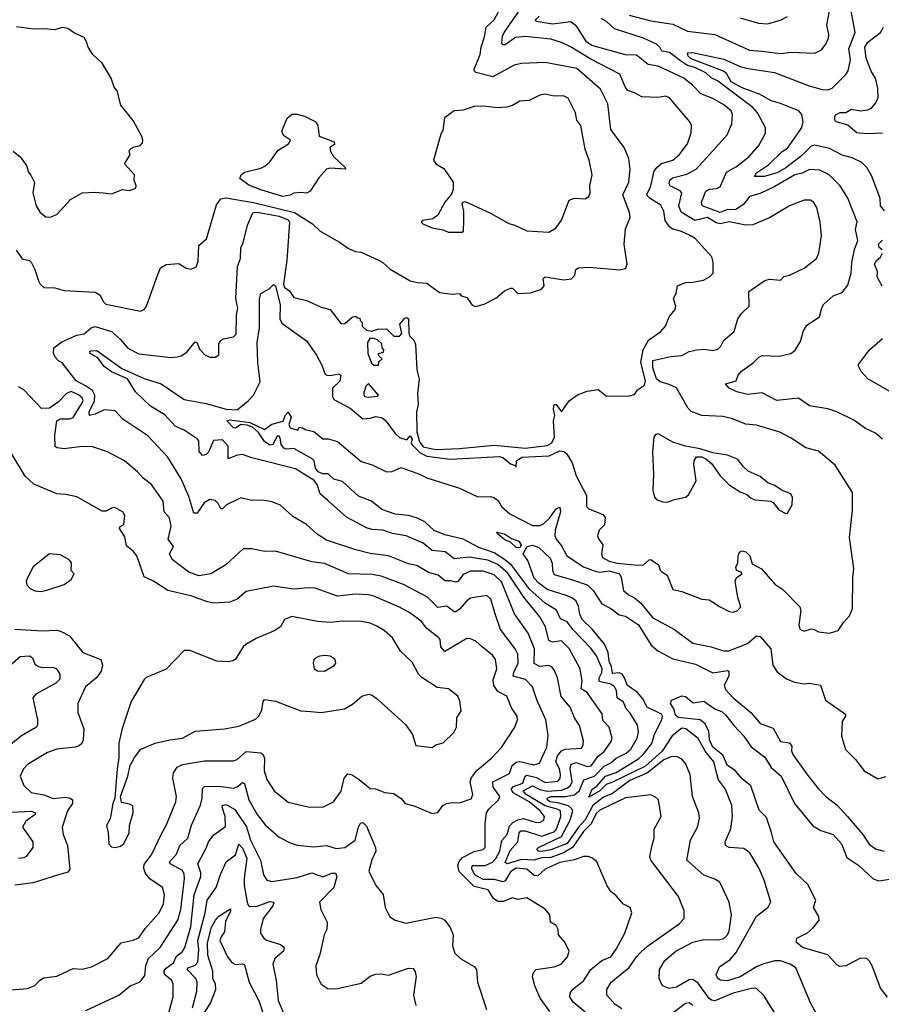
# Model space of a CAD drawing. Extents: x 1246230 to 1426786, y 660032 to 763141.
# Tile 207 of 256: x 1320322 to 1325049, y 713064 to 718466. Entities that reach past the tile are written whole.
import ezdxf

# ---------------------------------------------------------------- set-up
doc = ezdxf.new("R2010")
doc.units = 0

msp = doc.modelspace()

# ---------------------------------------------------------------- linework, layer by layer
at = {"layer": '0CON10XD'}
for points in [[(1320301.6, 717201.6), (1320335, 717154.4), (1320375, 717144.2), (1320385, 717136), (1320405, 717096), (1320425, 717032.5), (1320435, 717014.3), (1320455, 716996.7), (1320515, 716994), (1320565, 716980.8), (1320735, 716971.4), (1320763.8, 716953.8), (1320778.9, 716918.9), (1320795, 716905.3), (1320985, 716866.8), (1321004.3, 716875.7), (1321018, 716895), (1321073, 717047), (1321095.2, 717104.8), (1321125, 717122.3), (1321195, 717127.7), (1321235, 717103.3), (1321262.6, 717097.4), (1321290, 717110), (1321300.3, 717139.7), (1321305, 717226.2), (1321347.1, 717262.9), (1321400.8, 717449.2), (1321425, 717482.5), (1321452, 717488), (1321603.7, 717463.7), (1321828.9, 717408.9), (1321927.5, 717345), (1321970, 717305), (1322076.7, 717245), (1322125, 717210), (1322165, 717194), (1322195, 717190), (1322294.2, 717144.2), (1322314.1, 717134.1), (1322355, 717096.7), (1322465, 717033.3), (1322503.9, 717023.9), (1322555, 717021.2), (1322625, 716968.8), (1322695, 716960), (1322734, 716964), (1322745, 716951.2), (1322775, 716942), (1322805, 716899.2), (1322825, 716891.9), (1322870, 716905), (1322935, 716937.5), (1322981.7, 716978.3), (1323015, 716992.5), (1323025, 716992.5), (1323055, 716963.3), (1323125, 716968), (1323185, 716988), (1323200, 717005), (1323193.6, 717045), (1323204.7, 717055.3), (1323305, 717039.4), (1323350, 717045), (1323366.7, 717065), (1323373.3, 717095), (1323387.5, 717105), (1323445, 717109), (1323615, 717093.6), (1323645, 717100.3), (1323655.3, 717125), (1323637.5, 717235), (1323645, 717317.5), (1323670.3, 717379.7), (1323667.2, 717407.2), (1323630.4, 717505), (1323663.5, 717575), (1323670.5, 717645), (1323663.5, 717705), (1323638.6, 717765), (1323565, 717863.8), (1323548.2, 718005), (1323508.5, 718085), (1323377.7, 718197.7), (1323205, 718231.8), (1323075, 718225.5), (1323035, 718216.2), (1322918.5, 718151.5), (1322825, 718176.7), (1322815.6, 718185), (1322814.7, 718195), (1322847.4, 718275), (1322852.9, 718315), (1322872, 718372), (1322881.9, 718425), (1322925, 718465.5), (1322989.3, 718585)], [(1323425, 713021), (1323357.6, 713075), (1323339.2, 713105), (1323342.7, 713125), (1323355.3, 713144.7), (1323415, 713192.9), (1323455, 713255.5), (1323515, 713303.8), (1323565.2, 713324.8), (1323595, 713366.9), (1323641.5, 713455), (1323680, 713565), (1323671.2, 713595), (1323635, 713614.2), (1323595, 713660), (1323565, 713683.8), (1323545, 713713.3), (1323487.5, 713845), (1323465, 713866), (1323440, 713875), (1323415, 713875.7), (1323365, 713857.5), (1323285, 713842.4), (1323205.2, 713804.8), (1323165, 713768.4), (1323145, 713771.1), (1323105, 713805.5), (1323045, 713811.2), (1323015, 713790.2), (1322985, 713741.9), (1322975, 713735.2), (1322925, 713747.9), (1322865, 713749.3), (1322819, 713775), (1322802.1, 713805), (1322804.4, 713825), (1322875, 713825.9), (1322915, 713844.4), (1322935, 713863.8), (1322955.3, 713904.7), (1322967.7, 713962.3), (1322995.6, 713995), (1323009.1, 714040.9), (1323027.7, 714062.3), (1323055, 714076.7), (1323085, 714083.3), (1323155, 714061), (1323177.4, 714062.6), (1323197.5, 714075), (1323200.3, 714095), (1323178, 714125), (1323116.7, 714175), (1323028.5, 714225), (1323017.5, 714245), (1323031.9, 714258.1), (1323082.9, 714277.1), (1323095.2, 714314.8), (1323105, 714321.2), (1323158, 714308), (1323205, 714280.7), (1323275, 714288.8), (1323286.7, 714303.3), (1323289.3, 714325), (1323283.4, 714355), (1323263.3, 714395), (1323273.1, 714426.9), (1323295, 714454.3), (1323315, 714464.4), (1323405, 714469.4), (1323413.5, 714485), (1323415, 714510), (1323393.4, 714593.4), (1323365.4, 714635), (1323341.5, 714695), (1323292.5, 714752.5), (1323273.1, 714855), (1323255.7, 714895.7), (1323240.6, 714915), (1323225, 714922.9), (1323175, 714916.9), (1323144.1, 714934.1), (1323146.7, 715015), (1323110.8, 715100.8), (1323036.5, 715206.5), (1322965, 715382.7), (1322925, 715420.2), (1322865, 715439.8), (1322795, 715439.5), (1322755, 715421.3), (1322725, 715384.4), (1322715, 715380), (1322685, 715387.8), (1322655, 715387.3), (1322618.5, 715418.5), (1322565, 715433.3), (1322501.3, 715471.3), (1322455, 715481.1), (1322345, 715523.9), (1322245, 715536.8), (1322166.6, 715556.6), (1322005, 715610.8), (1321953.2, 715643.2), (1321895, 715696.2), (1321820.2, 715740.2), (1321779.2, 715779.2), (1321751.9, 715801.9), (1321705, 715820.4), (1321655, 715830.5), (1321595, 715827.3), (1321535, 715842.7), (1321456.2, 715803.8), (1321435, 715782), (1321425, 715782), (1321411.1, 715811.1), (1321395, 715828.1), (1321365, 715833.8), (1321334.2, 715815.8), (1321295, 715758.1), (1321277.9, 715757.9), (1321249.1, 715849.1), (1321207.2, 715947.2), (1321135.3, 716065.3), (1321025, 716182.2), (1320888.2, 716275), (1320845, 716319.6), (1320785, 716324.7), (1320735, 716301.7), (1320704.3, 716295), (1320702.2, 716315), (1320732.7, 716375), (1320734.6, 716405), (1320721.8, 716431.8), (1320682.1, 716457.9), (1320632.1, 716485), (1320555, 716583.8), (1320534.2, 716594.2), (1320516.2, 716615), (1320506.4, 716636.4), (1320510, 716665), (1320552.1, 716697.9), (1320635.6, 716734.4), (1320675, 716742.5), (1320714.2, 716775.8), (1320735, 716782), (1320825, 716755.3), (1320875, 716710.4), (1320915, 716663.6), (1320975, 716632.9), (1321153.4, 716613.4), (1321185, 716615.3), (1321208.3, 716621.7), (1321238.7, 716641.3), (1321285, 716698.8), (1321295, 716692.5), (1321309.1, 716659.1), (1321337.7, 716627.7), (1321365, 716614.7), (1321395.4, 716614.6), (1321413.5, 716626.5), (1321413.8, 716685), (1321424.1, 716705.9), (1321440, 716715), (1321494.5, 716725.5), (1321508.8, 716741.2), (1321510.5, 716845), (1321519.2, 716885), (1321513.9, 716906.1), (1321507.8, 716937.8), (1321517.5, 717112.5), (1321532.5, 717155), (1321535.9, 717214.1), (1321548.3, 717241.7), (1321571.9, 717338.1), (1321598.3, 717401.7), (1321605, 717408.5), (1321625, 717410.5), (1321745, 717387.8), (1321795, 717367.7), (1321802.6, 717355), (1321787.3, 717145), (1321769.9, 717015), (1321775, 716996.2), (1321799.5, 716979.5), (1321825, 716940.8), (1321897.5, 716925), (1321975, 716889.2), (1322025, 716876.7), (1322085, 716797.5), (1322105, 716798.8), (1322145, 716833.3), (1322165, 716840), (1322175, 716830), (1322188.3, 716828.3), (1322190, 716815), (1322200, 716805), (1322200, 716785), (1322225, 716763.3), (1322253, 716757), (1322285, 716767.5), (1322335, 716770), (1322375, 716730), (1322405, 716730), (1322417.5, 716745), (1322407.5, 716795), (1322435, 716828.8), (1322445, 716831.2), (1322455.7, 716825), (1322456.2, 716746.2), (1322461.2, 716731.2), (1322485, 716707.5), (1322494, 716685), (1322500.6, 716545), (1322513.1, 716493.1), (1322504.3, 716415.7), (1322508.4, 716355), (1322499.2, 716315), (1322501.4, 716205), (1322515, 716149.2), (1322535, 716123.1), (1322605, 716107.9), (1322735, 716112.5), (1322925, 716131.2), (1323095, 716114.5), (1323215, 716129.6), (1323240.7, 716145), (1323255.6, 716175), (1323250.4, 716265), (1323258.1, 716295), (1323250.3, 716329.7), (1323254.5, 716355), (1323265, 716354.3), (1323295, 716314.2), (1323335.9, 716374.1), (1323382.7, 716407.3), (1323435, 716427.5), (1323495, 716436.9), (1323540.6, 716400.6), (1323667.7, 716402.3), (1323695, 716410), (1323712, 716435), (1323749.8, 716460.2), (1323755.2, 716485), (1323730.4, 716585), (1323741.6, 716655), (1323772, 716708), (1323838.9, 716755), (1323865.3, 716784.7), (1323885, 716836.2), (1323917.5, 716875), (1323922, 716895), (1323908.8, 716935), (1323924.1, 716965.9), (1323931.2, 717005), (1323975.3, 717024.7), (1324015, 717025.2), (1324072.7, 717037.3), (1324106.2, 717055), (1324126.2, 717075), (1324127.1, 717135), (1324118.6, 717165), (1324027.8, 717265), (1323993.5, 717285), (1323946.5, 717306.5), (1323905, 717316.8), (1323888.3, 717328.3), (1323863.9, 717363.9), (1323856.2, 717416.2), (1323838.8, 717448.8), (1323780, 717485), (1323760.7, 717505), (1323783.1, 717546.9), (1323802.9, 717635), (1323817.5, 717655), (1323843.2, 717676.8), (1323904.7, 717695.3), (1323939.2, 717725), (1323985.4, 717785), (1324006.4, 717845), (1324008.5, 717885), (1323998.9, 717905), (1323886.7, 718036.7), (1323864.6, 718045.4), (1323825, 718039.5), (1323735, 718042.2), (1323695.2, 718065.2), (1323658.1, 718078.1), (1323645, 718093.5), (1323615, 718166.6), (1323455, 718249.5), (1323346.5, 718315), (1323295, 718341.4), (1323235, 718358.8), (1323095, 718372.7), (1323042.3, 718367.7), (1322985, 718327.5), (1322975, 718328.6), (1322967.6, 718337.6), (1322971.3, 718375), (1322980.4, 718395), (1323084.1, 718545.9)], [(1323715, 715474), (1323745, 715475.9), (1323775, 715502.5), (1323785, 715504.2), (1323825.8, 715475), (1323835.7, 715445.7), (1323845, 715436), (1323875, 715418.8), (1323905, 715340), (1323955, 715328.6), (1324065, 715285.8), (1324105, 715282.5), (1324165, 715244.2), (1324215, 715218.6), (1324235, 715215.7), (1324257.6, 715222.4), (1324278.1, 715245), (1324261.1, 715295), (1324247.8, 715385), (1324253.9, 715406.1), (1324285.8, 715425.8), (1324280, 715435), (1324254.7, 715444.7), (1324250.5, 715465), (1324261.9, 715485), (1324263.5, 715525), (1324270.8, 715545), (1324285, 715551.1), (1324305, 715546.2), (1324327.8, 715525), (1324340, 715480), (1324392.4, 715452.4), (1324465, 715369.2), (1324509.3, 715339.3), (1324602.5, 715245), (1324607.5, 715225), (1324596, 715145), (1324602.1, 715122.1), (1324625, 715111.2), (1324665, 715123.8), (1324685, 715118), (1324705, 715108), (1324765, 715100), (1324812.5, 715115), (1324840.7, 715159.3), (1324873.8, 715195), (1324891.4, 715235), (1324892.2, 715405), (1324897.8, 715455), (1324873.6, 715625), (1324890, 715775), (1324891.7, 715871.7), (1324795, 716022), (1324705, 716099.2), (1324635, 716116.9), (1324555, 716170.6), (1324492, 716202), (1324365, 716241.1), (1324305, 716246.4), (1324227.3, 716277.3), (1324178.7, 716288.7), (1324065, 716294.7), (1324005, 716316.7), (1323987.1, 716337.1), (1323925.3, 716445.3), (1323884.7, 716464.7), (1323835, 716478.2), (1323815.4, 716495), (1323795, 716556.2), (1323794.8, 716595.2), (1323895, 716617.8), (1323955, 716623.7), (1323995, 716644.6), (1324036, 716654), (1324075, 716658.1), (1324125, 716650.8), (1324151.8, 716658.2), (1324168.7, 716675), (1324185, 716708.1), (1324240.8, 716755), (1324262, 716825), (1324283.6, 716856.4), (1324324, 716895), (1324322.5, 716975), (1324410, 717035), (1324435, 717042.5), (1324495, 717037.5), (1324513.8, 717056.2), (1324545, 717064.3), (1324625, 717103.1), (1324693.9, 717156.1), (1324706.2, 717185), (1324720.2, 717279.8), (1324713.6, 717355), (1324695.5, 717435), (1324676.9, 717465), (1324660, 717475), (1324625, 717475.5), (1324545, 717444.6), (1324435, 717377.9), (1324345, 717340), (1324305, 717339.1), (1324215, 717356.6), (1324165, 717345.2), (1324142.1, 717352.1), (1324095, 717380.5), (1324025, 717364.8), (1323950.1, 717410.1), (1323939, 717445), (1323954.7, 717515), (1323945, 717526.4), (1323889.7, 717555), (1323884.8, 717565), (1323888, 717585), (1323902.5, 717597.5), (1323982.2, 717617.8), (1324032.9, 717645), (1324175, 717802.2), (1324203.5, 717835), (1324228.5, 717895), (1324233.2, 717945), (1324225.3, 717965), (1324185, 717999.2), (1324125, 718033.2), (1324059.6, 718059.6), (1324015.2, 718105.2), (1323964.7, 718144.7), (1323825, 718210), (1323770.5, 718220.5), (1323705, 718271.9), (1323645, 718272.7), (1323460, 718325), (1323431.4, 718345), (1323377.6, 718427.6), (1323345, 718454.5), (1323245, 718441), (1323155.4, 718455.4), (1323151.5, 718465), (1323171.3, 718485)], [(1323665, 718491.1), (1323785, 718458.7), (1323905, 718441.2), (1323985, 718403.4), (1324135, 718385.2), (1324325, 718298), (1324392.9, 718292.9), (1324495, 718280), (1324555, 718287.1), (1324685, 718281.9), (1324720, 718300), (1324745, 718332), (1324758.9, 718365), (1324761.5, 718385), (1324750, 718435), (1324764.6, 718515)], [(1325066.3, 717416.3), (1325045.4, 717445), (1325042.2, 717485), (1324996.6, 717606.6), (1324970, 717655), (1324942.5, 717682.5), (1324888.7, 717708.7), (1324835, 717722.7), (1324765, 717760), (1324685, 717776.8), (1324665, 717771.2), (1324611.8, 717718.2), (1324525, 717652.3), (1324477.1, 717625), (1324405.4, 717605.4), (1324353.8, 717605), (1324364.4, 717625), (1324430.1, 717669.9), (1324505, 717742.5), (1324535, 717761.8), (1324598.1, 717851.9), (1324613.8, 717875), (1324620.2, 717905), (1324613.4, 717945), (1324596.5, 717965), (1324495, 718006.5), (1324445, 718020.3), (1324383.5, 718055), (1324285, 718091.5), (1324225.7, 718125), (1324199.7, 718169.7), (1324183.7, 718183.7), (1324005, 718250.9), (1323990, 718265), (1323985.6, 718284.4), (1324013.4, 718286.6), (1324185, 718248.9), (1324275, 718209.3), (1324318.5, 718198.5), (1324463.6, 718176.4), (1324653.7, 718103.7), (1324725, 718083), (1324755, 718080.2), (1324779, 718091), (1324855, 718165.6), (1324867.2, 718185), (1324880, 718245), (1324871.5, 718305), (1324904.7, 718395), (1324884.2, 718515)], [(1324275, 718475.3), (1324375, 718447.5), (1324425, 718442.5), (1324495, 718462.7), (1324535, 718482.9)], [(1320286.7, 717745), (1320325, 717713.3), (1320360, 717665), (1320369.3, 717629.3), (1320383.6, 717613.6), (1320403, 717573), (1320393.9, 717516.1), (1320412.9, 717445), (1320435, 717408), (1320465, 717384), (1320488.3, 717381.7), (1320525, 717397.5), (1320601.2, 717478.8), (1320664.1, 717515.9), (1320735, 717520), (1320780, 717515), (1320825, 717510), (1320885, 717533.8), (1320925, 717529.2), (1320958.8, 717541.2), (1320961.2, 717555), (1320950, 717585), (1320951.2, 717615), (1320897.5, 717675), (1320927.5, 717725), (1320922.5, 717745), (1320927.5, 717755), (1320944.2, 717765.8), (1320983.6, 717776.4), (1320995, 717790), (1320996.7, 717805), (1320992.5, 717825), (1320943.6, 717913.6), (1320876.4, 717996.4), (1320856.2, 718075), (1320840, 718095), (1320823.3, 718145), (1320775, 718227.5), (1320723.3, 718275), (1320696.7, 718315), (1320688.8, 718345), (1320675, 718367.5), (1320621.7, 718391.7), (1320585, 718417.5), (1320555, 718423.8), (1320515, 718410), (1320453.6, 718416.4), (1320395, 718413.8), (1320305, 718426.2)], [(1324348.6, 716585), (1324375, 716612.9), (1324395, 716623.1), (1324490.7, 716619.3), (1324552.5, 716635), (1324576.8, 716653.2), (1324605, 716700), (1324620.6, 716755), (1324639.8, 716790.2), (1324710, 716835), (1324722, 716885), (1324734.2, 716905), (1324785, 716950), (1324835, 716970), (1324865, 717010), (1324882.7, 717075), (1324886.6, 717133.4), (1324902.4, 717205), (1324919.4, 717255), (1324907.5, 717315), (1324916.8, 717356.8), (1324865, 717486), (1324822.5, 717555), (1324762, 717615), (1324711.1, 717641.1), (1324655, 717644.5), (1324615, 717622.9), (1324575, 717613.8), (1324465, 717550.8), (1324385, 717512.7), (1324325, 717495.2), (1324295.6, 717454.4), (1324248.2, 717421.8), (1324205, 717424.3), (1324165, 717407.6), (1324065.5, 717445), (1324062.5, 717465), (1324087.1, 717525), (1324104.2, 717535.8), (1324145, 717539.7), (1324165, 717548.8), (1324200, 717630), (1324255, 717661.2), (1324323.5, 717715), (1324377.8, 717775), (1324413.9, 717843.9), (1324413.2, 717873.2), (1324369.6, 717955), (1324343.7, 717983.7), (1324149.7, 718129.7), (1324115, 718146), (1324085.8, 718175), (1324025, 718203.1), (1323985, 718214.2), (1323955, 718235.4), (1323886.1, 718286.1), (1323845, 718293.7), (1323834, 718315), (1323815, 718330.8), (1323745, 718365.2), (1323585, 718415.9), (1323541.2, 718455), (1323512.3, 718472.3)], [(1325055, 717843.8), (1324975, 717839.4), (1324926.8, 717843.2), (1324914, 717845), (1324865, 717887.5), (1324803.3, 717905), (1324793.3, 717915), (1324793.3, 717935), (1324797, 717943), (1324824.1, 717955.9), (1324855, 717955.8), (1324885, 717974.5), (1324935, 717965.4), (1324975, 717970.4), (1324997.1, 717982.9), (1325019.8, 718010.2), (1325031.8, 718038.2), (1325030.5, 718090.5), (1325017.5, 718145), (1324993.9, 718183.9), (1324965, 718254.4), (1324958.9, 718315), (1324975, 718341.8), (1325043.8, 718396.2), (1325060.8, 718425)], [(1322750, 717300), (1322756.2, 717305), (1322758, 717365), (1322758, 717415), (1322750, 717455), (1322752.5, 717465), (1322765, 717468.8), (1322905, 717403.6), (1323005, 717347.5), (1323039.1, 717339.1), (1323105, 717307.5), (1323225, 717300.5), (1323265.6, 717324.4), (1323294, 717366), (1323336, 717475), (1323365, 717485.9), (1323425, 717482.9), (1323444.5, 717495.5), (1323451.1, 717515), (1323450, 717555), (1323462.9, 717615), (1323446.4, 717695), (1323424.8, 717754.8), (1323401.3, 717885), (1323379.1, 717915), (1323370.5, 717955), (1323330.8, 718035), (1323305, 718047.5), (1323255, 718045.5), (1323205, 718058.1), (1323175, 718051.4), (1323117.6, 718022.4), (1323065, 718018.9), (1323025, 717994.4), (1322993.4, 717986.6), (1322945, 717981.4), (1322865, 717991.9), (1322815, 717990), (1322755, 717969.4), (1322705, 717965.8), (1322652.3, 717927.7), (1322642.5, 717857.5), (1322632.3, 717837.7), (1322592.9, 717695), (1322605.8, 717675), (1322648.9, 717648.9), (1322699.1, 717575), (1322699.1, 717535), (1322691.5, 717508.5), (1322653.9, 717465), (1322615.8, 717394.2), (1322587.6, 717372.4), (1322532, 717365), (1322524.3, 717355), (1322533.5, 717345), (1322583.9, 717323.9), (1322643.6, 717313.6), (1322675, 717300.8), (1322750, 717300)], [(1321765, 717496.5), (1321645, 717531.9), (1321578.7, 717558.7), (1321529.5, 717595), (1321537.5, 717615), (1321555, 717630), (1321645, 717651.2), (1321667.6, 717662.4), (1321695, 717686.2), (1321739.7, 717750.3), (1321796.2, 717785), (1321806.7, 717805), (1321769.9, 717829.9), (1321760.8, 717855), (1321788.8, 717925), (1321815, 717947.3), (1321845, 717948.2), (1321885, 717937.3), (1321946.4, 717905), (1321957.8, 717885), (1321965, 717826.2), (1322047.5, 717795), (1322049.3, 717780.7), (1322023.3, 717765), (1322026.7, 717745), (1322044, 717715), (1322106.7, 717655), (1322110, 717645), (1322025, 717650.5), (1322005, 717645.7), (1321962.3, 717597.7), (1321915.5, 717524.5), (1321895, 717514.3), (1321865, 717517.1), (1321825, 717514), (1321805, 717502.9), (1321765, 717496.5)], [(1325053.9, 717203.9), (1325036.9, 717216.9), (1325034.4, 717235), (1325055, 717256.9)], [(1325054.1, 717004.1), (1325025.6, 717055), (1325028.6, 717085), (1325011.9, 717125), (1325022, 717145), (1325045, 717163.3), (1325055.5, 717185)], [(1323625, 713039.4), (1323586.5, 713065), (1323542.9, 713115), (1323543.1, 713145), (1323566.7, 713185), (1323664.8, 713265.2), (1323705, 713324.5), (1323729.7, 713350.3), (1323766.8, 713383.2), (1323940.8, 713505), (1323967.5, 713535), (1323966.8, 713576.8), (1323935.8, 713655), (1323784.5, 713855), (1323779.1, 713875), (1323792, 713938), (1323802.9, 713975), (1323802.9, 714025), (1323841.4, 714095), (1323825.8, 714185), (1323810.5, 714200.5), (1323785, 714212.5), (1323645, 714196.7), (1323505, 714129.4), (1323485, 714110), (1323457.4, 714055), (1323415, 714011.6), (1323355, 713924.9), (1323305, 713895.7), (1323235, 713869.7), (1323185, 713867), (1323145, 713854.2), (1323075, 713859.2), (1322995.6, 713835.6), (1322985, 713842.7), (1323012.5, 713907.5), (1323055.1, 713954.9), (1323062.7, 714005), (1323071.8, 714015), (1323095, 714015.1), (1323185, 713986.7), (1323255, 714010.4), (1323267.4, 714025), (1323290.5, 714095), (1323288, 714125), (1323271.3, 714135), (1323205, 714152.8), (1323101.4, 714215), (1323084.9, 714235), (1323135, 714262.8), (1323175, 714241.8), (1323215, 714232.7), (1323295, 714239.5), (1323327.9, 714252.1), (1323344, 714265), (1323353.5, 714285), (1323342.3, 714357.7), (1323347.6, 714382.4), (1323375, 714391.5), (1323435, 714367.9), (1323457.5, 714372.5), (1323494.8, 714425), (1323528.3, 714451.7), (1323567.3, 714505), (1323572.1, 714525), (1323555.3, 714585.3), (1323521.8, 714621.8), (1323517.3, 714657.3), (1323435, 714774.4), (1323401.6, 714795), (1323407.5, 714837.5), (1323396.1, 714905), (1323335.7, 715015.7), (1323295, 715058.5), (1323245, 715050), (1323225, 715059.1), (1323207.3, 715135), (1323175, 715190.4), (1323088.3, 715298.3), (1322999.6, 715429.6), (1322945, 715477.7), (1322890.7, 715500.7), (1322787.5, 715517.5), (1322705, 715507.3), (1322656.7, 715546.7), (1322585, 715553.3), (1322535, 715593.6), (1322442, 715635), (1322367.4, 715647.4), (1322315, 715665.3), (1322255, 715669.7), (1322225, 715678.1), (1322115, 715736.8), (1322015, 715826.2), (1321970.8, 715865), (1321954.1, 715915), (1321937.3, 715937.3), (1321835, 716002.3), (1321595, 716062.2), (1321545, 716080.9), (1321515, 716077), (1321465, 716056.9), (1321465, 716126.2), (1321435, 716160), (1321385, 716156.7), (1321356.9, 716093.1), (1321345, 716080), (1321325, 716075.3), (1321306.2, 716096.2), (1321304.7, 716154.7), (1321296.1, 716166.1), (1321225, 716214.1), (1321175, 716235.9), (1321117.5, 716297.5), (1321039.4, 716345), (1320957.8, 716425), (1320913.2, 716495), (1320825, 716534.4), (1320785, 716562.9), (1320750.2, 716610.2), (1320708.9, 716635), (1320705.7, 716645), (1320711.7, 716648.3), (1320745, 716651.4), (1320883, 716553), (1321005, 716497.8), (1321097.5, 716467.5), (1321225, 716382.3), (1321345, 716360.3), (1321455, 716329), (1321515, 716325.8), (1321576.2, 716375), (1321605, 716406.2), (1321641.1, 716478.9), (1321628, 716585), (1321624.8, 716695.2), (1321637.9, 716775), (1321638.2, 716881.8), (1321637.6, 716935), (1321645.7, 716964.3), (1321691.3, 716988.7), (1321715, 717012.2), (1321725, 717005.6), (1321751.2, 716901.2), (1321749.5, 716825), (1321760.1, 716800.1), (1321895, 716704.4), (1321950, 716625), (1321980.2, 716570.2), (1321995.6, 716525), (1322005, 716515.6), (1322025, 716513.1), (1322072.6, 716522.6), (1322083.8, 716515), (1322077.4, 716482.6), (1322037.8, 716445), (1322037.5, 716397.5), (1322045, 716381.2), (1322134, 716335), (1322205, 716275.7), (1322245, 716279.2), (1322275, 716289.4), (1322310.9, 716280.9), (1322331.2, 716265), (1322380.9, 716195), (1322405, 716172.9), (1322445, 716160), (1322465, 716182.9), (1322474.2, 716165), (1322469.1, 716145), (1322473.9, 716135), (1322519.5, 716089.5), (1322555, 716071.1), (1322684.6, 716055.4), (1322955, 716070), (1322973.1, 716063.1), (1323015, 716030), (1323040, 716020), (1323045, 716010), (1323047.5, 716045), (1323076, 716065), (1323226.1, 716073.9), (1323285, 716101.2), (1323307.7, 716097.7), (1323322.5, 716085), (1323353.1, 716035), (1323374.2, 715964.2), (1323430.8, 715855), (1323430.8, 715795), (1323445, 715781.5), (1323521.1, 715751.1), (1323533.1, 715735), (1323530, 715695), (1323501.4, 715665), (1323492.1, 715635), (1323497, 715617), (1323521.4, 715585), (1323514.1, 715534.1), (1323519.2, 715515), (1323555.6, 715495), (1323600, 715485), (1323715, 715474)], [(1322290, 716570), (1322291.7, 716588.3), (1322310, 716605), (1322291.7, 716621.7), (1322290, 716635), (1322318.3, 716641.7), (1322320, 716655), (1322310, 716665), (1322308.3, 716688.3), (1322285, 716710), (1322265, 716717.5), (1322243, 716717), (1322230, 716695), (1322232.5, 716635), (1322251.7, 716581.7), (1322265, 716570), (1322285, 716570), (1322290, 716570)], [(1325120.9, 716410.9), (1324975, 716496.2), (1324938.8, 716535), (1324923.3, 716565), (1324923.3, 716575), (1324985, 716653.8), (1325055, 716716.2)], [(1325055.8, 716165), (1325017.6, 716197.6), (1324962.2, 716222.2), (1324898.3, 716268.3), (1324804.6, 716314.6), (1324755, 716331.4), (1324655, 716347.8), (1324595, 716390.3), (1324475, 716376.2), (1324395, 716418.2), (1324315, 716409.1), (1324256.2, 716425), (1324214.3, 716444.3), (1324195, 716467.5), (1324252.5, 716485), (1324264.3, 716515), (1324280, 716535), (1324348.6, 716585)], [(1323230, 713025), (1323177.8, 713097.8), (1323147.8, 713165), (1323135.6, 713215), (1323140.7, 713239.3), (1323155, 713254.2), (1323255, 713270.5), (1323292, 713285), (1323327.1, 713325), (1323335.7, 713355.7), (1323313.3, 713405), (1323278.8, 713445), (1323276.2, 713475), (1323265.8, 713495.8), (1323233.3, 713515), (1323230, 713555), (1323205, 713586.2), (1323105, 713647.5), (1323055, 713638.9), (1323025, 713647.3), (1322975, 713627.3), (1322945, 713627.5), (1322920.4, 713645), (1322892.9, 713692.9), (1322815, 713711.1), (1322732.4, 713792.4), (1322724.8, 713825), (1322733.1, 713846.9), (1322751, 713869), (1322815, 713901.9), (1322865, 713912.5), (1322875.5, 713925), (1322875.5, 713945.5), (1322875.5, 714055), (1322882.7, 714115), (1322895.4, 714135), (1322948.8, 714185), (1322956.1, 714203.9), (1322919.4, 714255), (1322918.4, 714285), (1323009.7, 714330.3), (1323024.3, 714375), (1323045, 714392.6), (1323065, 714395.9), (1323142.3, 714377.7), (1323173.4, 714386.6), (1323213.6, 714475), (1323221.7, 714538.3), (1323208.8, 714625), (1323158.5, 714735), (1323135.9, 714805.9), (1323096.3, 714846.3), (1323030, 714865), (1323032.4, 714885), (1323056.2, 714935), (1323054, 714985), (1323040.4, 715015), (1322959.7, 715119.7), (1322928.8, 715211.2), (1322905.8, 715285.8), (1322885, 715306.9), (1322795, 715292.5), (1322775, 715277.9), (1322735, 715231.5), (1322715, 715217.8), (1322705, 715218.1), (1322665, 715249.1), (1322615, 715241.2), (1322558.3, 715298.3), (1322426.8, 715366.8), (1322305, 715412.4), (1322255, 715421.6), (1322126.2, 715425), (1321995, 715481.6), (1321925, 715491.2), (1321725, 715550), (1321665, 715548.1), (1321595, 715562.2), (1321547.4, 715562.6), (1321452, 715475), (1321370, 715425), (1321305, 715414.4), (1321250, 715435), (1321157.8, 715505), (1321144, 715535), (1321165.8, 715575), (1321136.4, 715615), (1321153.4, 715686.6), (1321143.1, 715733.1), (1321115.3, 715765.3), (1321109.1, 715825), (1321045, 715915.6), (1320999.8, 715949.8), (1320968.6, 715985), (1320897.1, 716045), (1320804.3, 716094.3), (1320722.1, 716122.1), (1320664.5, 716124.5), (1320565, 716111.8), (1320527, 716117), (1320516.2, 716125), (1320513.8, 716186.2), (1320525.8, 716265), (1320544.7, 716275.3), (1320595, 716275.2), (1320615, 716284), (1320658.5, 716355), (1320669.5, 716375), (1320665, 716390.6), (1320645, 716408.3), (1320604.2, 716425.8), (1320578.2, 716415), (1320533.3, 716366.7), (1320485.6, 716334.4), (1320442, 716332), (1320345, 716435.8), (1320315, 716451.4)], [(1322235, 716394.8), (1322285, 716400), (1322290, 716405), (1322235, 716470), (1322220, 716455), (1322208.3, 716411.7), (1322215, 716399.4), (1322235, 716394.8)], [(1324464.2, 713015), (1324405, 713112.5), (1324365, 713151.1), (1324345, 713152.7), (1324235.7, 713125), (1324135, 713083.3), (1324116.6, 713086.6), (1324105, 713096.7), (1324045, 713180.4), (1324015, 713200.8), (1323995, 713198.2), (1323925, 713157.3), (1323885, 713150.8), (1323848.8, 713165), (1323830.8, 713205), (1323832.9, 713255), (1323861.9, 713305), (1323922.5, 713355), (1324015, 713404.2), (1324075, 713420.3), (1324155, 713417.3), (1324185.6, 713425), (1324205, 713444.5), (1324214.1, 713465), (1324227.7, 713555), (1324214.3, 713625), (1324163.7, 713733.7), (1324135, 713751.5), (1324075, 713773.2), (1323982.7, 713855), (1324002.1, 713965), (1324040.5, 714035), (1324051.1, 714085), (1324047.8, 714115), (1324013.3, 714205), (1324000.8, 714325), (1323975, 714385.6), (1323955, 714408.5), (1323925, 714422.9), (1323895, 714421.3), (1323855, 714406.1), (1323766.1, 714333.9), (1323669, 714291), (1323575, 714220.9), (1323525, 714200.9), (1323465.9, 714154.1), (1323424.3, 714075.7), (1323387.8, 714035), (1323325, 713946.9), (1323235, 713912.4), (1323183.2, 713903.2), (1323168.1, 713905), (1323159.2, 713915), (1323168.8, 713925), (1323294.9, 713985.1), (1323342.7, 714075), (1323356, 714125), (1323349.2, 714139.2), (1323332.2, 714152.2), (1323275, 714170.2), (1323230.3, 714175), (1323216.8, 714185), (1323215.2, 714195), (1323235, 714204.7), (1323315, 714204.9), (1323365, 714214.1), (1323393.5, 714236.5), (1323417.7, 714295), (1323475, 714315.9), (1323529.2, 714370.8), (1323565, 714388.9), (1323595, 714414.8), (1323648.6, 714441.4), (1323675.5, 714464.5), (1323710, 714525), (1323717, 714557), (1323711.8, 714595), (1323670.8, 714660.8), (1323648.8, 714685), (1323635, 714721.1), (1323599.3, 714745), (1323597, 714785), (1323584.6, 714805), (1323565, 714819.6), (1323501.9, 714835), (1323501.8, 714855), (1323516.1, 714885), (1323518.2, 714905), (1323486.6, 714975), (1323455, 715017.8), (1323357.9, 715117.9), (1323325, 715162.6), (1323288.8, 715178.8), (1323266.2, 715226.2), (1323204.9, 715264.9), (1323119.8, 715339.8), (1323077.5, 715397.5), (1323021.7, 715471.7), (1322982.4, 715505), (1322925, 715541.2), (1322841, 715571), (1322755, 715615.2), (1322655, 715639.8), (1322595, 715663.3), (1322545, 715710.9), (1322505, 715731.9), (1322455.2, 715745.2), (1322382.7, 715752.7), (1322308.3, 715778.3), (1322252.7, 715825), (1322181.1, 715851.1), (1322092.5, 715932.5), (1322045, 715944.8), (1322015, 715973.7), (1321985, 715974.1), (1321959.8, 715985), (1321944.6, 716005), (1321937.1, 716045), (1321927.2, 716057.2), (1321825, 716113.3), (1321785, 716110.2), (1321771.3, 716115), (1321755.5, 716135), (1321751.3, 716171.3), (1321745, 716180.9), (1321735, 716181.8), (1321710.3, 716135), (1321695, 716131), (1321665, 716151.9), (1321631.5, 716201.5), (1321599.6, 716229.6), (1321570.7, 716240.7), (1321535.7, 716244.3), (1321505.2, 716224.8), (1321495, 716226.4), (1321458.6, 716265), (1321475, 716270.3), (1321583.9, 716256.1), (1321665, 716217.4), (1321705, 716246.1), (1321767.1, 716262.9), (1321778.9, 716295), (1321795, 716312.5), (1321811.1, 716285), (1321798.1, 716245), (1321805, 716227.5), (1321847, 716213), (1321855, 716230), (1321875, 716227.5), (1321887.7, 716217.7), (1321935, 716206.9), (1321985, 716166.7), (1322015, 716166), (1322065, 716150.8), (1322195, 716042.7), (1322255, 716024.5), (1322335, 715985.6), (1322365, 715987.5), (1322415, 716008.9), (1322515, 715972.7), (1322555, 715951.6), (1322735, 715895.4), (1322835, 715848.9), (1322905, 715850.4), (1322923.5, 715845), (1322947.5, 715827.5), (1322965.5, 715795), (1323010, 715755), (1323135, 715691.3), (1323175, 715691.4), (1323195, 715700.5), (1323229.4, 715730.6), (1323265, 715782.9), (1323285, 715791.2), (1323288.4, 715765), (1323260.4, 715665), (1323258.6, 715635), (1323265.2, 715615.2), (1323295, 715579.7), (1323322.8, 715525), (1323415, 715464.3), (1323485, 715438.3), (1323505, 715434.1), (1323555, 715442.2), (1323611.8, 715425), (1323622.5, 715405), (1323635.4, 715335), (1323661.4, 715311.4), (1323695, 715293.9), (1323729.5, 715265), (1323794.6, 715185), (1323915, 715120.9), (1324015, 715045.6), (1324115.9, 715025.9), (1324183.4, 715003.4), (1324212.4, 715002.4), (1324315, 715043.5), (1324365, 715085.4), (1324385, 715081.5), (1324442.9, 715015), (1324454, 714925), (1324477.3, 714887.3), (1324528.9, 714848.9), (1324572, 714832), (1324625, 714821.9), (1324655.6, 714825.6), (1324715, 714815.8), (1324743.2, 714733.2), (1324853.3, 714655), (1324853.3, 714645), (1324834.2, 714615), (1324830, 714535), (1324851.9, 714461.9), (1324906.8, 714406.8), (1324955, 714345.8), (1325030.5, 714300.5), (1325075, 714313.8)], [(1324525, 715756.7), (1324535, 715758.8), (1324560.8, 715805), (1324561.2, 715845), (1324553.3, 715865), (1324505, 715883.3), (1324465, 715910), (1324425.7, 715925.7), (1324385, 715959.2), (1324319.2, 715989.2), (1324292.3, 716012.3), (1324260, 716055), (1324205, 716077.1), (1324125, 716088.8), (1324055, 716112), (1323975, 716125.6), (1323905, 716148.1), (1323825, 716192.9), (1323810.4, 716189.6), (1323801.2, 716175), (1323793.3, 716095), (1323799, 715971), (1323796, 715885), (1323805, 715846), (1323815, 715834), (1323850.3, 715820.3), (1323875, 715818), (1323915, 715833.8), (1323973.9, 715846.1), (1323991.7, 715858.3), (1324033.8, 715935), (1324020, 716025), (1324022.5, 716045), (1324035, 716066.7), (1324065, 716067.5), (1324086.4, 716056.4), (1324119.3, 716029.3), (1324165, 715962.5), (1324215, 715913.8), (1324273.8, 715875), (1324310.5, 715860.5), (1324335, 715840.8), (1324355, 715832), (1324443.6, 715823.6), (1324455, 715817.5), (1324486.4, 715776.4), (1324525, 715756.7)], [(1320205, 713138.8), (1320365, 713150), (1320405, 713168), (1320431.2, 713195), (1320455, 713209.2), (1320525, 713219.2), (1320615, 713260), (1320665, 713256), (1320715, 713270), (1320805, 713315.8), (1320878.8, 713401.2), (1320945, 713416.2), (1320975, 713429.5), (1321010.1, 713479.9), (1321087.9, 713565), (1321110.4, 713615), (1321116.1, 713665), (1321105, 713704.2), (1321035, 713752.9), (1321011.7, 713781.7), (1321001.1, 713815), (1321006.9, 713835), (1321044.6, 713885), (1321100.7, 713999.3), (1321125.8, 714044.2), (1321177.9, 714175), (1321182.2, 714205), (1321161.5, 714305), (1321165.5, 714334.5), (1321185.8, 714365), (1321215, 714379.1), (1321335, 714400.7), (1321495, 714400), (1321515, 714406.2), (1321565, 714450.8), (1321645, 714443.2), (1321655.6, 714435.6), (1321664.2, 714415), (1321663.3, 714345), (1321677.6, 714297.6), (1321718.1, 714235), (1321795, 714173.3), (1321905, 714147.8), (1321985, 714145.6), (1322044.2, 714175), (1322085, 714232.9), (1322102.5, 714305), (1322121.8, 714328.2), (1322145, 714322.9), (1322185, 714296.7), (1322245, 714247.5), (1322273.3, 714246.7), (1322325, 714226.2), (1322375, 714220), (1322415, 714193.3), (1322437.5, 714165), (1322490.5, 714150.5), (1322585, 714110), (1322615, 714116.7), (1322644.2, 714155), (1322664.2, 714165.8), (1322695, 714171.3), (1322735, 714168.9), (1322798.9, 714191.1), (1322807.4, 714215), (1322793.9, 714285), (1322801.2, 714308.8), (1322831.5, 714348.5), (1322910, 714415), (1322965, 714473.3), (1323037.5, 714585), (1323052.3, 714625), (1323050.9, 714645), (1323020.2, 714690.2), (1322995, 714754), (1322945, 714779.6), (1322922.9, 714812.9), (1322919.2, 714845), (1322939.4, 714905), (1322933.1, 714955), (1322915, 714980), (1322859.2, 715025), (1322825, 715055.8), (1322795, 715069.2), (1322775, 715070.8), (1322655, 715000), (1322633.2, 715025), (1322627.9, 715065), (1322621.1, 715075), (1322556.4, 715126.4), (1322525, 715166.4), (1322462, 715212), (1322405, 715243.3), (1322265, 715303.9), (1322235, 715310.9), (1322165, 715313.4), (1322065, 715303.3), (1321943, 715347), (1321905, 715349.1), (1321825, 715340.7), (1321715, 715358.2), (1321565, 715328.1), (1321515, 715287.1), (1321475, 715270), (1321385.6, 715264.4), (1321351.4, 715271.4), (1321260, 715305), (1321135, 715334.4), (1321055, 715386), (1321005, 715408.8), (1320964.4, 715525), (1320945, 715550.8), (1320908.5, 715578.5), (1320899, 715629), (1320870, 715675), (1320872.5, 715685), (1320893.3, 715696.7), (1320898.9, 715745), (1320887.5, 715765), (1320841.3, 715788.7), (1320825, 715786.7), (1320795, 715769.2), (1320775, 715769.2), (1320635, 715848), (1320575, 715861.2), (1320525, 715864.4), (1320398.5, 715918.5), (1320351.1, 715961.1), (1320277.7, 716085)], [(1323065, 715568), (1323045, 715570.8), (1323015, 715599.2), (1322982.6, 715612.6), (1322943.8, 715645), (1322940, 715655), (1322981.4, 715645), (1323020.3, 715620.3), (1323060.4, 715605), (1323072.5, 715585), (1323065, 715568)], [(1324708.9, 712985), (1324661.3, 713071.3), (1324580, 713265), (1324548.6, 713285), (1324495, 713301.9), (1324465, 713302.3), (1324405.3, 713285.3), (1324365, 713269.6), (1324275, 713214.8), (1324205, 713192.4), (1324166, 713196), (1324152.9, 713205), (1324142.9, 713225), (1324160.4, 713269.6), (1324219.9, 713310.1), (1324252.4, 713347.6), (1324365, 713547.5), (1324425.7, 713595), (1324442.5, 713625), (1324405.8, 713745.8), (1324378.3, 713808.3), (1324328.2, 713895), (1324295, 713919.5), (1324214.6, 713924.6), (1324194.4, 713935), (1324191.5, 713955), (1324223.1, 714026.9), (1324233.1, 714095), (1324228.5, 714155), (1324194, 714245), (1324155.6, 714295), (1324147.6, 714322.4), (1324130.7, 714395), (1324083.4, 714453.4), (1324045, 714522.7), (1323977.3, 714575), (1323955, 714579.4), (1323902.2, 714537.8), (1323846.9, 714453.1), (1323755, 714371.4), (1323575, 714282.7), (1323539.3, 714270.7), (1323505, 714234.8), (1323445, 714200.8), (1323462.8, 714245), (1323488.8, 714261.2), (1323535, 714316.2), (1323595, 714336.6), (1323718.2, 714411.8), (1323742.3, 714435), (1323789.2, 714495), (1323804.5, 714545.5), (1323844, 714625), (1323847.6, 714645), (1323842.9, 714655), (1323764.6, 714694.6), (1323740.2, 714740.2), (1323711.4, 714775), (1323655, 714814.6), (1323642.3, 714852.3), (1323627.1, 714875), (1323611.9, 714881.9), (1323575, 714879.1), (1323569.2, 714915), (1323555, 714947.1), (1323549.7, 714995), (1323530.7, 715040.7), (1323465, 715120), (1323408, 715175), (1323394.7, 715205), (1323388.3, 715248.3), (1323374.4, 715275), (1323355, 715291.8), (1323325, 715305.4), (1323215, 715340), (1323169.2, 715375), (1323145, 715402.5), (1323108.8, 715498.8), (1323084.2, 715535.8), (1323106.5, 715575), (1323135, 715583.6), (1323170.8, 715570.8), (1323232, 715512), (1323243.4, 715483.4), (1323245, 715443.3), (1323255, 715422), (1323355, 715393.5), (1323435, 715366.2), (1323467.7, 715335), (1323515, 715261.4), (1323565, 715236.4), (1323610.7, 715200.7), (1323645, 715193.2), (1323716.3, 715145), (1323786.9, 715035), (1323822.4, 715002.4), (1323905, 714959.3), (1324029.4, 714929.4), (1324125, 714882.4), (1324205, 714896.1), (1324212.5, 714892.5), (1324213.3, 714865), (1324186.8, 714815), (1324195, 714791.8), (1324235.4, 714745), (1324333.6, 714665), (1324385, 714604.4), (1324455, 714578.6), (1324495.6, 714505), (1324545, 714498), (1324558.9, 714481.1), (1324556.9, 714455), (1324564.3, 714435), (1324645, 714319.2), (1324705, 714245.8), (1324745, 714204.3), (1324806.3, 714156.3), (1324863.6, 714093.6), (1324948.1, 713995), (1324982.1, 713942.1), (1325017.6, 713917.6), (1325065, 713904.5)], [(1320435, 715328.1), (1320465, 715334.4), (1320565, 715367.1), (1320603.8, 715395), (1320620, 715425), (1320604.2, 715444.2), (1320605.5, 715485.5), (1320593.4, 715503.4), (1320545, 715530), (1320485, 715536.2), (1320395, 715463.8), (1320363.9, 715403.9), (1320357.5, 715385), (1320360.8, 715365), (1320378.8, 715345), (1320405, 715333.1), (1320435, 715328.1)], [(1320845, 713924.4), (1320875, 713931.5), (1320893.1, 713945), (1320921.5, 714005), (1320924.3, 714045.7), (1320943.8, 714115), (1320942.5, 714152.5), (1320925, 714162.5), (1320880.7, 714170.7), (1320874.2, 714205), (1320914.5, 714315.5), (1320928.2, 714375), (1320951.2, 714418.8), (1320987, 714463), (1321065, 714496.7), (1321145, 714515.7), (1321215, 714524.4), (1321285, 714562.3), (1321445, 714574.5), (1321525, 714590.6), (1321565, 714605.6), (1321615, 714629.2), (1321634.3, 714645.7), (1321650.5, 714679.5), (1321656.7, 714725), (1321665, 714736.7), (1321725, 714727.5), (1321865, 714674.5), (1321919.5, 714670.5), (1321975, 714664.5), (1322104.5, 714685.5), (1322148.5, 714711.5), (1322199.4, 714755), (1322235, 714766.4), (1322255, 714759.4), (1322285, 714737.3), (1322439, 714599), (1322477.5, 714545), (1322495, 714484), (1322585, 714472.5), (1322605, 714487.5), (1322645, 714498.8), (1322704.1, 714555.9), (1322718.8, 714585), (1322720, 714635), (1322743.6, 714675), (1322736.9, 714726.9), (1322725, 714754.2), (1322675.3, 714795.3), (1322612.3, 714802.3), (1322527.3, 714857.3), (1322510.5, 714875), (1322475, 714940.8), (1322411.1, 715001.1), (1322367.1, 715075), (1322321.4, 715115), (1322282, 715138), (1322245, 715155.5), (1322195, 715163.5), (1322095, 715166.2), (1322025, 715158.8), (1321955, 715164.2), (1321815, 715191.2), (1321775.4, 715174.6), (1321752, 715135), (1321717.9, 715112.1), (1321619.7, 715070.3), (1321562, 715038), (1321547.5, 715025), (1321505, 714957.5), (1321491.7, 714948.3), (1321465, 714943.3), (1321403.9, 714946.1), (1321255, 715005.6), (1321225, 715004.3), (1321125, 714903.3), (1321015, 714856.7), (1321005, 714846.7), (1320932.9, 714725), (1320883.3, 714576.7), (1320865.9, 714495.9), (1320866.1, 714416.1), (1320855.8, 714355), (1320844.6, 714195.4), (1320833.3, 714165), (1320818.8, 714081.2), (1320797.5, 714045), (1320807.3, 714007.3), (1320810, 713945), (1320825, 713928), (1320845, 713924.4)], [(1320295, 715121.8), (1320447.4, 715112.6), (1320525, 715116.9), (1320545, 715111.4), (1320595.5, 715085.5), (1320667.5, 714995), (1320766.3, 714956.3), (1320776.5, 714925), (1320768, 714892), (1320745, 714856.9), (1320682.5, 714805), (1320640.8, 714715), (1320640.6, 714665), (1320673.6, 714575), (1320670, 714515), (1320661.9, 714495), (1320647.9, 714482.1), (1320626, 714474), (1320525, 714463.5), (1320475, 714446.2), (1320365, 714380), (1320341.9, 714355), (1320324.5, 714315.5), (1320344.4, 714265), (1320385, 714225.6), (1320453.5, 714213.5), (1320505, 714194), (1320575, 714200.8), (1320598.8, 714195), (1320611.4, 714185), (1320611.1, 714165), (1320584.8, 714125.2), (1320554.5, 714035), (1320560, 713995), (1320584.6, 713935), (1320596.4, 713805), (1320585, 713789.4), (1320534.4, 713774.4), (1320395, 713730.6), (1320295, 713718.1)], [(1320255, 714911.6), (1320325, 714972.8), (1320375, 714976.1), (1320391.8, 714965), (1320405, 714930), (1320425, 714917.5), (1320445, 714911.6), (1320503.8, 714913.8), (1320524.2, 714905), (1320542.2, 714875), (1320542.9, 714847.1), (1320520.5, 714825), (1320410, 714765), (1320394.4, 714745), (1320420, 714625), (1320420, 714595), (1320414, 714585), (1320332.4, 714537.6), (1320127.9, 714375)], [(1321995, 714892.5), (1322047.7, 714922.3), (1322056.2, 714935), (1322053.3, 714955), (1322025, 714973.8), (1321998.3, 714978.3), (1321965.9, 714974.1), (1321945.9, 714964.1), (1321936.1, 714953.9), (1321932.7, 714937.3), (1321936.7, 714905), (1321955, 714894.2), (1321995, 714892.5)], [(1325083.1, 713103.1), (1325045, 713152.5), (1324998.1, 713275), (1324985, 713300), (1324968.8, 713315), (1324935, 713316.9), (1324855, 713275.8), (1324822.1, 713272.1), (1324805, 713281.2), (1324755, 713335.6), (1324616.4, 713376.4), (1324582.5, 713405), (1324585, 713426.7), (1324644, 713456), (1324676, 713484), (1324707.5, 713525), (1324706.9, 713545), (1324677.7, 713595), (1324690.5, 713635), (1324645, 713720.6), (1324581.6, 713781.6), (1324458.9, 713955), (1324447.2, 714007.2), (1324418.3, 714088.3), (1324378.3, 714128.3), (1324332.4, 714262.4), (1324285, 714300.8), (1324246.7, 714346.7), (1324205, 714374.3), (1324180.3, 714430.3), (1324123.8, 714475), (1324106.6, 714515), (1324102.9, 714562.9), (1324080.9, 714605), (1324055, 714623.9), (1323935, 714637.1), (1323920.6, 714650.6), (1323910.9, 714685), (1323892.5, 714715), (1323897.5, 714732.5), (1323955, 714756), (1323975, 714752.5), (1324017.3, 714717.3), (1324075, 714726.9), (1324135, 714684.4), (1324175, 714668.1), (1324195, 714652.5), (1324241.1, 714591.1), (1324295, 714534.4), (1324335.7, 714475.7), (1324409.1, 714419.1), (1324443.8, 714363.8), (1324498.9, 714315), (1324571.8, 714165), (1324673.3, 714043.3), (1324717.5, 714017.5), (1324785.5, 713995), (1324830.7, 713945), (1324859.2, 713869.2), (1324925, 713825.9), (1325005, 713752.9), (1325035, 713740.8), (1325095, 713750.7)], [(1320685, 713029.5), (1320865, 713114.5), (1320928, 713165), (1320982.1, 713187.9), (1321007.5, 713222.5), (1321013.7, 713276.3), (1321027.6, 713315), (1321092.9, 713375), (1321189, 713525), (1321205.6, 713585), (1321225.7, 713755), (1321225, 713778), (1321215, 713798.7), (1321146.9, 713835), (1321143.1, 713845), (1321181.7, 713888.3), (1321200.6, 713935), (1321243.8, 713975), (1321263.8, 714046.2), (1321314.1, 714155.9), (1321323.3, 714195), (1321325, 714247.5), (1321335, 714259.2), (1321415, 714260.6), (1321495, 714250.6), (1321515, 714258), (1321545, 714281.1), (1321555, 714275.7), (1321579.6, 714185), (1321625, 714105.5), (1321668.7, 714048.7), (1321745, 713980.6), (1321805, 713949.4), (1321845, 713937.1), (1321935, 713928.2), (1322005, 713934.4), (1322058.5, 713918.5), (1322105, 713923.5), (1322163.1, 713965), (1322180.4, 714035), (1322191.8, 714058.2), (1322205, 714062), (1322225, 714040.6), (1322274, 713925), (1322275.8, 713904.2), (1322253.4, 713856.6), (1322237.5, 713795), (1322275.9, 713715.9), (1322315.9, 713665.9), (1322327.1, 713595), (1322353.3, 713543.3), (1322382.5, 713525), (1322441.2, 713508.8), (1322605, 713542.9), (1322635, 713537.1), (1322655, 713525.7), (1322682.9, 713485), (1322700.8, 713445), (1322696.2, 713385), (1322708.8, 713345), (1322742.7, 713312.7), (1322815, 713272), (1322827.5, 713255), (1322832.9, 713185), (1322882.5, 713035)], [(1321135, 712998), (1321162.9, 713105), (1321164.6, 713174.6), (1321156.2, 713195), (1321118.8, 713225), (1321113.4, 713245), (1321125, 713262.9), (1321165, 713291.8), (1321182, 713328), (1321215.8, 713354.2), (1321227.3, 713375), (1321260.6, 713489.4), (1321278.5, 713665), (1321314.7, 713765), (1321315.3, 713785), (1321298.5, 713835), (1321346.2, 713925), (1321358.5, 713955), (1321386.9, 713993.1), (1321450.5, 714039.5), (1321449.4, 714095), (1321433, 714145), (1321435.3, 714155), (1321455, 714160.4), (1321503, 714133), (1321567, 714037), (1321588.3, 713965), (1321643.3, 713855), (1321660, 713775), (1321678, 713745), (1321705, 713738.2), (1321845, 713759.3), (1321925, 713786.1), (1321985, 713763.5), (1322035, 713784.4), (1322055, 713783.8), (1322061.1, 713765), (1322045, 713705.7), (1321967.1, 713625), (1321973.4, 713583.4), (1322008, 713515), (1322006.2, 713475), (1321991.4, 713445), (1321967.7, 713337.7), (1321947.1, 713275), (1321950, 713225), (1321975, 713173.8), (1322015, 713149.2), (1322065, 713151.2), (1322195, 713180), (1322245, 713217.8), (1322275, 713229.5), (1322305, 713231.9), (1322345, 713223.5), (1322455, 713262.2), (1322481.4, 713261.4), (1322492.4, 713242.4), (1322496.6, 713216.6), (1322482, 713115), (1322492.5, 713065), (1322497, 713057)], [(1320278, 714118), (1320385, 714123.6), (1320408.5, 714115), (1320406.2, 714105), (1320355, 714068.2), (1320337.1, 714035), (1320393.5, 713955), (1320393.3, 713925), (1320357.3, 713875), (1320345, 713868), (1320315, 713863.7)], [(1321270, 713045), (1321294.3, 713135.7), (1321295.6, 713185), (1321288, 713205), (1321240, 713255), (1321245.5, 713265), (1321285, 713279.7), (1321300, 713295), (1321304.5, 713365), (1321299.3, 713415), (1321338.7, 713565), (1321350.6, 713635), (1321399.7, 713705), (1321423.5, 713776.5), (1321455.4, 713845), (1321505.2, 713885), (1321525, 713943.3), (1321545, 713920.8), (1321568.5, 713865), (1321552.9, 713755), (1321552.7, 713715), (1321571.1, 713615), (1321580.5, 713600.5), (1321625, 713603.3), (1321695, 713628.2), (1321715.6, 713625), (1321710.4, 713605), (1321656.8, 713535), (1321642.2, 713475), (1321643.1, 713455), (1321659.1, 713429.1), (1321676, 713416), (1321751.9, 713391.9), (1321773.1, 713375), (1321769.1, 713355), (1321721.1, 713315), (1321710.5, 713285), (1321728, 713195), (1321739.3, 713085), (1321771.2, 713011.2)], [(1321325, 713001.2), (1321369.3, 713070.7), (1321397.8, 713145), (1321396.9, 713175), (1321381.1, 713205), (1321381.5, 713245), (1321353.4, 713333.4), (1321352.2, 713402.2), (1321375, 713487.8), (1321396, 713525), (1321415, 713546.8), (1321478.3, 713588.3), (1321478, 713575), (1321451.5, 713518.5), (1321445, 713460.9), (1321426.3, 713435), (1321420.5, 713415), (1321462.7, 713325), (1321485, 713293.6), (1321505, 713282.1), (1321545, 713285.6), (1321555, 713280), (1321580, 713185), (1321635, 713080), (1321655, 713016.7)], [(1324015, 713057.5), (1323995, 713072.2), (1323975, 713068.2), (1323905, 713015.4)]]:
    msp.add_lwpolyline(points, dxfattribs=at)

doc.saveas('drawing.dxf')
